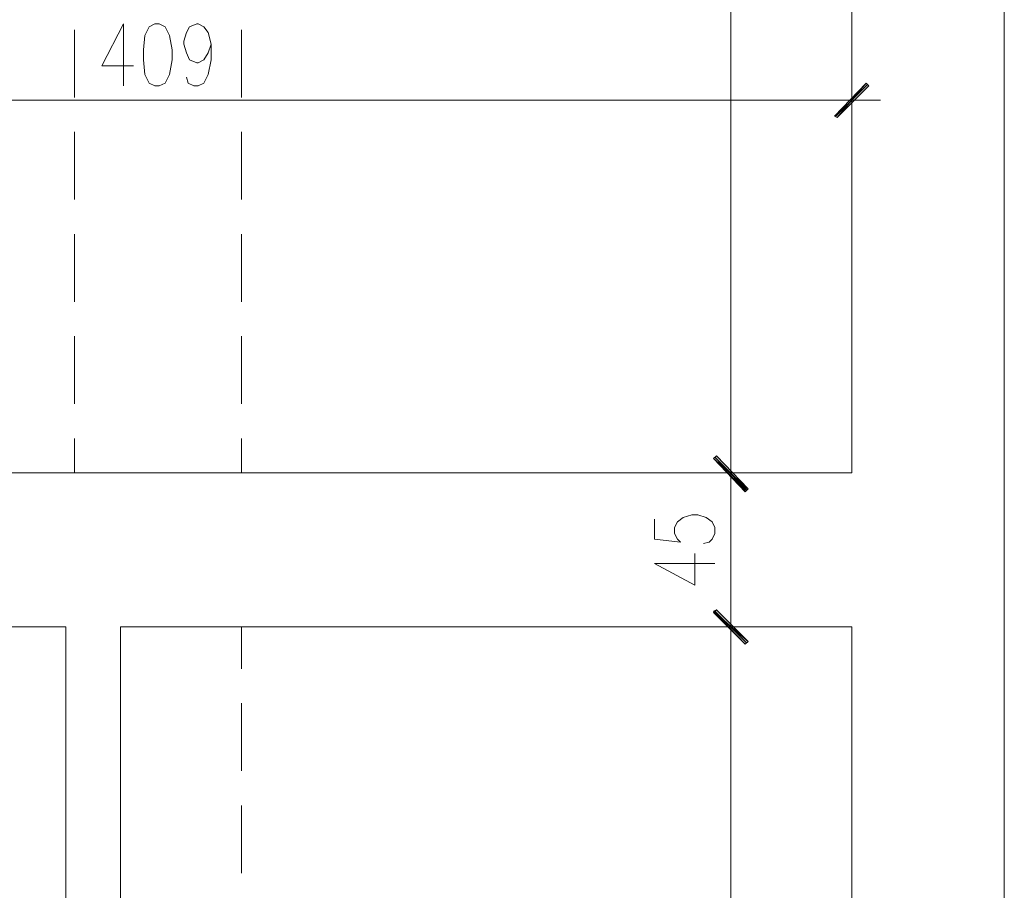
# Model space of a CAD drawing. Header units: inches. Extents: x 1504 to 12593, y -807 to 3183.
# Tile 184 of 256: x 6422 to 6711, y 1215 to 1471. Entities that reach past the tile are written whole.
import ezdxf

# ---------------------------------------------------------------- set-up
doc = ezdxf.new("R2010")
doc.units = ezdxf.units.IN
doc.header["$MEASUREMENT"] = 0
doc.layers.add('at_Entity', color=7, linetype='Continuous')
doc.layers.add('at_Solid', color=7, linetype='Continuous')

msp = doc.modelspace()

# ---------------------------------------------------------------- hatches: boundary and pattern name
at = {"layer": 'at_Solid', "lineweight": 15}
for points in [[(6670.25, 1452.38), (6661.8, 1442.24), (6660.96, 1442.66)], [(6671.09, 1451.54), (6670.25, 1452.38), (6661.8, 1442.24)], [(6635.61, 1333.26), (6625.47, 1342.13), (6626.32, 1342.98)], [(6626.32, 1342.98), (6625.47, 1342.13), (6635.61, 1333.26)], [(6634.77, 1332.84), (6635.61, 1333.26), (6625.47, 1342.13)], [(6625.47, 1342.13), (6635.61, 1333.26), (6634.77, 1332.42)], [(6635.61, 1288.49), (6625.47, 1297.36), (6626.32, 1297.78)], [(6626.32, 1297.78), (6625.47, 1296.94), (6635.61, 1288.49)], [(6634.77, 1287.64), (6635.61, 1288.49), (6625.47, 1297.36)], [(6625.47, 1296.94), (6635.61, 1288.49), (6634.77, 1287.64)]]:
    msp.add_hatch(color=7, dxfattribs=at).paths.add_polyline_path(points)

# ---------------------------------------------------------------- linework, layer by layer
at = {"layer": 'at_Entity', "color": 7, "lineweight": 15}
for p, q in [((6710.8, 715.71), (6710.8, 1936.45)), ((6666.02, 1817.76), (6666.02, 1337.91)), ((6630.54, 1811.84), (6630.54, 1343.4)), ((6437.93, 1468.01), (6437.93, 1448.15)), ((6452.29, 1469.7), (6445.95, 1457.45)), ((6452.29, 1469.7), (6452.29, 1451.54)), ((6459.89, 1468.85), (6458.63, 1466.32)), ((6461.58, 1469.7), (6459.89, 1468.85)), ((6462.85, 1469.7), (6461.58, 1469.7)), ((6464.54, 1468.85), (6462.85, 1469.7)), ((6465.81, 1466.32), (6464.54, 1468.85)), ((6470.87, 1467.16), (6471.72, 1468.85)), ((6471.72, 1468.85), (6473.83, 1469.7)), ((6473.83, 1469.7), (6474.25, 1469.7)), ((6474.25, 1469.7), (6475.94, 1468.85)), ((6475.94, 1468.85), (6477.21, 1467.16)), ((6486.93, 1468.01), (6486.93, 1448.15)), ((6458.63, 1466.32), (6458.2, 1462.1)), ((6466.65, 1462.1), (6465.81, 1466.32)), ((6470.03, 1464.63), (6470.87, 1467.16)), ((6477.21, 1467.16), (6478.06, 1463.78)), ((6458.2, 1462.1), (6458.2, 1459.14)), ((6466.65, 1459.14), (6466.65, 1462.1)), ((6470.03, 1463.78), (6470.03, 1464.63)), ((6470.87, 1461.25), (6470.03, 1463.78)), ((6478.06, 1463.78), (6477.21, 1461.25)), ((6478.06, 1463.78), (6478.06, 1459.14)), ((6458.2, 1459.14), (6458.63, 1454.92)), ((6465.81, 1454.92), (6466.65, 1459.14)), ((6471.72, 1459.14), (6470.87, 1461.25)), ((6473.83, 1458.29), (6471.72, 1459.14)), ((6475.94, 1459.14), (6474.25, 1458.29)), ((6477.21, 1461.25), (6475.94, 1459.14)), ((6478.06, 1459.14), (6477.21, 1454.92)), ((6445.95, 1457.45), (6455.25, 1457.45)), ((6474.25, 1458.29), (6473.83, 1458.29)), ((6458.63, 1454.92), (6459.89, 1452.38)), ((6464.54, 1452.38), (6465.81, 1454.92)), ((6471.3, 1452.38), (6470.87, 1454.07)), ((6477.21, 1454.92), (6475.94, 1452.38)), ((6666.02, 1454.49), (6666.02, 1439.71)), ((6459.89, 1452.38), (6461.58, 1451.54)), ((6461.58, 1451.54), (6462.85, 1451.54)), ((6462.85, 1451.54), (6464.54, 1452.38)), ((6472.99, 1451.54), (6471.3, 1452.38)), ((6474.25, 1451.54), (6472.99, 1451.54)), ((6475.94, 1452.38), (6474.25, 1451.54)), ((6660.96, 1442.66), (6670.25, 1452.38)), ((6661.38, 1442.66), (6670.67, 1451.95)), ((6670.25, 1452.38), (6661.8, 1442.24)), ((6670.25, 1452.38), (6661.8, 1442.24)), ((6661.8, 1442.24), (6671.09, 1451.54)), ((6671.09, 1451.54), (6670.25, 1452.38)), ((6263.48, 1447.31), (6660.53, 1447.31)), ((6658, 1447.31), (6674.48, 1447.31)), ((6661.8, 1442.24), (6660.96, 1442.66)), ((6437.93, 1438.02), (6437.93, 1418.16)), ((6486.93, 1438.02), (6486.93, 1418.16)), ((6437.93, 1408.03), (6437.93, 1388.17)), ((6486.93, 1408.03), (6486.93, 1388.17)), ((6437.93, 1378.04), (6437.93, 1358.18)), ((6486.93, 1378.04), (6486.93, 1358.18)), ((6437.93, 1348.04), (6437.93, 1337.91)), ((6486.93, 1348.04), (6486.93, 1337.91)), ((6630.54, 1345.94), (6630.54, 1329.46)), ((6630.54, 1329.46), (6630.54, 1345.94)), ((6625.47, 1342.13), (6626.32, 1342.98)), ((6626.32, 1342.98), (6625.47, 1342.13)), ((6635.61, 1333.26), (6625.47, 1342.13)), ((6625.47, 1342.13), (6634.77, 1332.84)), ((6635.61, 1333.26), (6625.47, 1342.13)), ((6625.47, 1342.13), (6635.61, 1333.26)), ((6625.47, 1342.13), (6635.61, 1333.26)), ((6634.77, 1332.42), (6625.47, 1342.13)), ((6625.9, 1342.55), (6635.19, 1333.26)), ((6635.19, 1332.84), (6625.9, 1342.55)), ((6626.32, 1342.98), (6635.61, 1333.26)), ((6635.61, 1333.26), (6626.32, 1342.98)), ((6666.02, 1337.91), (6257.98, 1337.91)), ((6638.15, 1337.91), (6622.94, 1337.91)), ((6622.94, 1337.91), (6638.15, 1337.91)), ((6630.54, 1331.99), (6630.54, 1298.62)), ((6634.77, 1332.84), (6635.61, 1333.26)), ((6635.61, 1333.26), (6634.77, 1332.42)), ((6608.16, 1324.39), (6608.16, 1318.48)), ((6614.07, 1321.86), (6614.92, 1323.55)), ((6614.92, 1323.55), (6616.61, 1324.81)), ((6616.61, 1324.81), (6619.14, 1325.66)), ((6619.14, 1325.66), (6620.83, 1325.66)), ((6620.83, 1325.66), (6623.36, 1324.81)), ((6623.36, 1324.81), (6625.05, 1323.55)), ((6625.05, 1323.55), (6625.9, 1321.86)), ((6614.07, 1320.17), (6614.07, 1321.86)), ((6625.9, 1321.86), (6625.9, 1320.17)), ((6608.16, 1318.48), (6615.76, 1317.63)), ((6614.92, 1318.48), (6614.07, 1320.17)), ((6615.76, 1317.63), (6614.92, 1318.48)), ((6624.21, 1317.63), (6622.52, 1317.21)), ((6625.05, 1318.48), (6624.21, 1317.63)), ((6625.9, 1320.17), (6625.05, 1318.48)), ((6619.98, 1304.96), (6619.98, 1314.25)), ((6608.16, 1311.3), (6619.98, 1304.96)), ((6608.16, 1311.3), (6625.9, 1311.3)), ((6630.54, 1301.16), (6630.54, 1284.69)), ((6630.54, 1284.69), (6630.54, 1301.16)), ((6625.47, 1297.36), (6626.32, 1297.78)), ((6626.32, 1297.78), (6625.47, 1296.94)), ((6635.61, 1288.49), (6625.47, 1297.36)), ((6625.47, 1297.36), (6634.77, 1287.64)), ((6635.61, 1288.49), (6625.47, 1297.36)), ((6625.9, 1297.36), (6635.19, 1288.07)), ((6635.19, 1288.07), (6625.9, 1297.36)), ((6626.32, 1297.78), (6635.61, 1288.49)), ((6635.61, 1288.49), (6626.32, 1297.78)), ((6625.47, 1296.94), (6635.61, 1288.49)), ((6625.47, 1296.94), (6635.61, 1288.49)), ((6634.77, 1287.64), (6625.47, 1296.94)), ((6435.39, 1292.71), (6257.98, 1292.71)), ((6435.39, 1292.71), (6435.39, 908.75)), ((6666.02, 1292.71), (6451.45, 1292.71)), ((6451.45, 1292.71), (6451.45, 908.75)), ((6486.93, 1292.71), (6486.93, 1280.46)), ((6638.15, 1292.71), (6622.94, 1292.71)), ((6622.94, 1292.71), (6638.15, 1292.71)), ((6666.02, 1292.71), (6666.02, 809.06)), ((6666.02, 1292.71), (6666.02, 809.06)), ((6630.54, 1287.22), (6630.54, 814.55)), ((6634.77, 1287.64), (6635.61, 1288.49)), ((6635.61, 1288.49), (6634.77, 1287.64)), ((6486.93, 1270.33), (6486.93, 1250.47)), ((6486.93, 1240.33), (6486.93, 1220.48))]:
    msp.add_line(p, q, dxfattribs=at)

doc.saveas('drawing.dxf')
